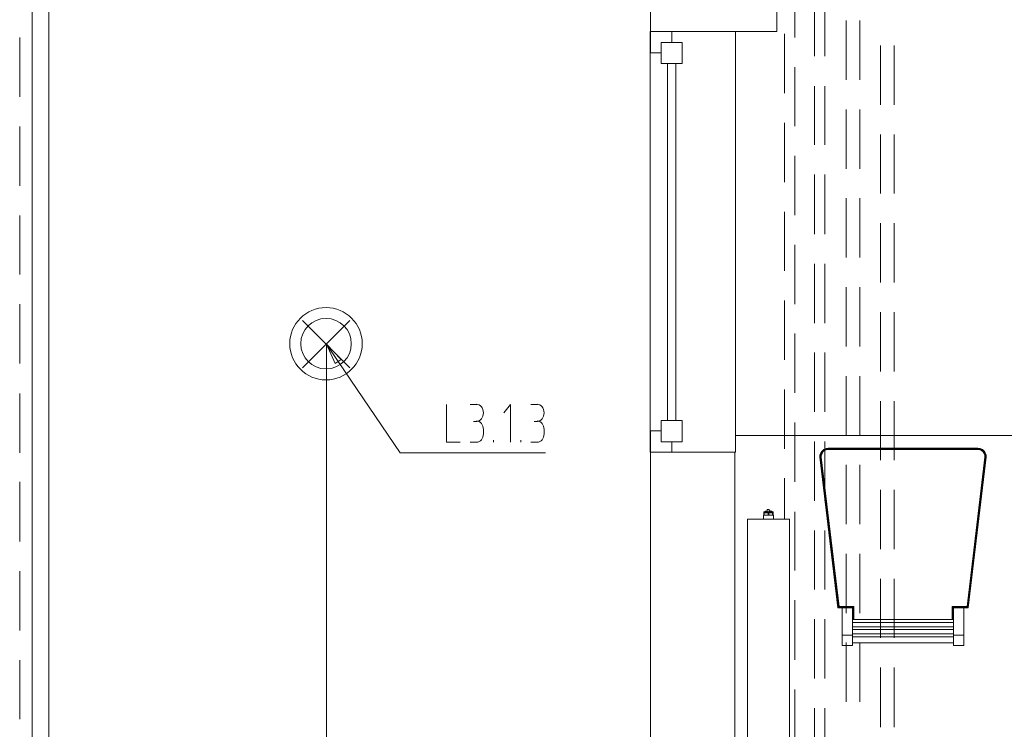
# Model space of a CAD drawing. Header units: millimetres. Extents: x 352 to 350573, y -22 to 37733.
# Tile 126 of 214: x 89579 to 94259, y 10543 to 13919. Entities that reach past the tile are written whole.
import ezdxf

# ---------------------------------------------------------------- set-up
doc = ezdxf.new("R2010")
doc.units = ezdxf.units.MM
doc.layers.add('PDF _0', color=1, linetype='Continuous')
doc.layers.add('PDF$_83$-$Floor$Plan$-$В_Этаж$02_Сводный$M-EQPM', color=2, linetype='Continuous')
for name, color, linetype, true_color in [('PDF _PD-Lighting', 7, 'Continuous', 0xb80000), ('PDF _PD-Lighting Text', 7, 'Continuous', 0xb80000), ('PDF$_83$-$Floor$Plan$-$В_Этаж$02_Сводный$A-DETL-MBND', 7, 'Continuous', 0xdd3700), ('PDF$_83$new_ifc_RVT-1-В_Этаж$02_Сводный$A-COLS', 7, 'Continuous', 0xdcdcdc), ('PDF$_83$new_ifc_RVT-1-В_Этаж$02_Сводный$A-DETL-MBND', 7, 'Continuous', 0xbababa), ('PDF$_83$new_ifc_RVT-1-В_Этаж$02_Сводный$A-FLOR-HRAL', 7, 'Continuous', 0xbababa), ('PDF$_83$new_ifc_RVT-1-В_Этаж$02_Сводный$A-GENM', 7, 'Continuous', 0xdd6e6e), ('PDF$_83$new_ifc_RVT-1-В_Этаж$02_Сводный$A-GLAZ', 7, 'Continuous', 0xdddd6e), ('PDF$_83$new_ifc_RVT-1-В_Этаж$02_Сводный$A-PART', 7, 'Continuous', 0xbababa), ('PDF$_83$new_ifc_RVT-1-В_Этаж$02_Сводный$A-WALL', 7, 'Continuous', 0xdcdcdc), ('PDF$_83$new_ifc_RVT-1-В_Этаж$02_Сводный$I-FURN', 7, 'Continuous', 0xbababa)]:
    doc.layers.add(name, color=color, linetype=linetype, true_color=true_color)

msp = doc.modelspace()

# ---------------------------------------------------------------- linework, layer by layer
at = {"layer": 'PDF _0', "color": 12, "lineweight": 0, "true_color": 0xb80000}
msp.add_lwpolyline([(91092.9, 12292.2), (91387.3, 11858.6), (91588.2, 11858.6), (92077.6, 11858.6)], dxfattribs=at)
at = {"layer": 'PDF _PD-Lighting', "lineweight": 0}
for points in [[(90923.9, 12262.4), (91148.6, 12487.2)], [(90923.9, 12487.2), (91148.6, 12262.4)], [(91037.2, 12375.8), (91037.2, 6292.9), (95457.2, 6292.9), (94496.4, 6292.9), (94496.4, 8606.3)]]:
    msp.add_lwpolyline(points, dxfattribs=at)
for radius in [172.1, 120.3]:
    msp.add_circle((91035, 12377.3), radius, dxfattribs=at)
at = {"layer": 'PDF _PD-Lighting Text', "lineweight": 0}
msp.add_lwpolyline([(91079, 12282.3), (91037.2, 12375.8), (91106.9, 12302.2)], close=True, dxfattribs=at)
for points in [[(91037.2, 12375.8), (91092.9, 12292.2)], [(91608.1, 12087.3), (91608.1, 11908.3), (91671.8, 11908.3)], [(91719.5, 12087.3), (91751.3, 12087.3)], [(91912.5, 11908.3), (91912.5, 12087.3), (91880.6, 12047.6)], [(92007.9, 12087.3), (92039.8, 12087.3)], [(91751.3, 12007.8), (91735.4, 12007.8)], [(92039.8, 12007.8), (92023.9, 12007.8)], [(91783.2, 11968), (91783.2, 11948.1)], [(92071.6, 11968), (92071.6, 11948.1)], [(91751.3, 11908.3), (91719.5, 11908.3)], [(91830.9, 11908.3), (91830.9, 11918.3)], [(91960.2, 11908.3), (91960.2, 11918.3)], [(92039.8, 11908.3), (92007.9, 11908.3)]]:
    msp.add_lwpolyline(points, dxfattribs=at)
for points in [[(91783.2, 12048.6), (91783.2, 12071.1), (91768.5, 12089.3), (91750.3, 12089.3)], [(92071.6, 12048.6), (92071.6, 12071.1), (92056.9, 12089.3), (92038.8, 12089.3)], [(91750.3, 12007.8), (91768.5, 12007.8), (91783.2, 12026), (91783.2, 12048.6)], [(92038.8, 12007.8), (92056.9, 12007.8), (92071.6, 12026), (92071.6, 12048.6)], [(91783.2, 11969), (91783.2, 11991.5), (91768.5, 12009.8), (91750.3, 12009.8)], [(92071.6, 11969), (92071.6, 11991.5), (92056.9, 12009.8), (92038.8, 12009.8)], [(91750.3, 11908.3), (91768.5, 11908.3), (91783.2, 11926.6), (91783.2, 11949.1)], [(92038.8, 11908.3), (92056.9, 11908.3), (92071.6, 11926.6), (92071.6, 11949.1)]]:
    msp.add_open_spline(points, degree=3, dxfattribs=at)
at = {"layer": 'PDF$_83$-$Floor$Plan$-$В_Этаж$02_Сводный$A-DETL-MBND', "color": 150, "lineweight": 0, "true_color": 0x007fff}
for points in [[(93263.1, 13833.8), (93263.1, 14116.3)], [(93213.4, 13851.7), (93213.4, 13569.3)], [(93263.1, 13412.1), (93263.1, 13692.6)], [(93213.4, 13428), (93213.4, 13145.6)], [(93263.1, 12988.4), (93263.1, 13270.9)], [(93213.4, 13004.4), (93213.4, 12723.9)], [(93263.1, 12564.7), (93263.1, 12847.2)], [(93213.4, 12582.6), (93213.4, 12300.2)], [(93263.1, 12143), (93263.1, 12425.5)], [(93213.4, 12159), (93213.4, 11876.5)], [(93263.1, 11719.4), (93263.1, 12001.8)], [(93213.4, 11737.3), (93213.4, 11542.3)], [(93263.1, 11297.6), (93263.1, 11578.1)], [(93263.1, 10874), (93263.1, 11156.4)], [(93263.1, 10452.3), (93263.1, 10732.7)]]:
    msp.add_lwpolyline(points, dxfattribs=at)
at = {"layer": 'PDF$_83$-$Floor$Plan$-$В_Этаж$02_Сводный$A-DETL-MBND', "color": 220, "lineweight": 0, "true_color": 0xff00bf}
for points in [[(93356.6, 14026.8), (93356.6, 13744.3)], [(93406.3, 13744.3), (93406.3, 14026.8)], [(93356.6, 13603.1), (93356.6, 13322.6)], [(93406.3, 13322.6), (93406.3, 13603.1)], [(93356.6, 13181.4), (93356.6, 12898.9)], [(93406.3, 12898.9), (93406.3, 13181.4)], [(93356.6, 12757.7), (93356.6, 12475.2)], [(93406.3, 12475.2), (93406.3, 12757.7)], [(93356.6, 12336), (93356.6, 12053.5)], [(93406.3, 12053.5), (93406.3, 12336)], [(93356.6, 11912.3), (93356.6, 11629.8)], [(93406.3, 11629.8), (93406.3, 11912.3)], [(93356.6, 11488.6), (93356.6, 11208.1)], [(93406.3, 11208.1), (93406.3, 11488.6)], [(93356.6, 11066.9), (93356.6, 10784.4)], [(93406.3, 10784.4), (93406.3, 11066.9)], [(93356.6, 10643.2), (93356.6, 10360.8)], [(93406.3, 10360.8), (93406.3, 10643.2)]]:
    msp.add_lwpolyline(points, dxfattribs=at)
at = {"layer": 'PDF$_83$-$Floor$Plan$-$В_Этаж$02_Сводный$A-DETL-MBND', "color": 5, "lineweight": 0}
for points in [[(93507.8, 13915.4), (93507.8, 13632.9)], [(93571.4, 13632.9), (93571.4, 13915.4)], [(93507.8, 13491.7), (93507.8, 13209.2)], [(93571.4, 13209.2), (93571.4, 13491.7)], [(93507.8, 13070), (93507.8, 12787.5)], [(93571.4, 12787.5), (93571.4, 13070)], [(93507.8, 12646.3), (93507.8, 12363.8)], [(93571.4, 12363.8), (93571.4, 12646.3)], [(93507.8, 12222.6), (93507.8, 11942.1)], [(93571.4, 11942.1), (93571.4, 12222.6)], [(93507.8, 11800.9), (93507.8, 11518.4)], [(93571.4, 11518.4), (93571.4, 11800.9)], [(93507.8, 11377.2), (93507.8, 11094.8)], [(93571.4, 11094.8), (93571.4, 11377.2)], [(93507.8, 10955.5), (93507.8, 10673.1)], [(93571.4, 10673.1), (93571.4, 10955.5)]]:
    msp.add_lwpolyline(points, dxfattribs=at)
at = {"layer": 'PDF$_83$-$Floor$Plan$-$В_Этаж$02_Сводный$A-DETL-MBND', "color": 1, "lineweight": 0}
for points in [[(93670.9, 13796), (93670.9, 13513.6)], [(93734.5, 13513.6), (93734.5, 13796)], [(93670.9, 13372.3), (93670.9, 13091.9)], [(93734.5, 13091.9), (93734.5, 13372.3)], [(93670.9, 12950.6), (93670.9, 12668.2)], [(93734.5, 12668.2), (93734.5, 12950.6)], [(93670.9, 12527), (93670.9, 12244.5)], [(93734.5, 12244.5), (93734.5, 12527)], [(93670.9, 12103.3), (93670.9, 11822.8)], [(93734.5, 11822.8), (93734.5, 12103.3)], [(93670.9, 11681.6), (93670.9, 11399.1)], [(93734.5, 11399.1), (93734.5, 11681.6)], [(93670.9, 11257.9), (93670.9, 10977.4)], [(93734.5, 10977.4), (93734.5, 11257.9)], [(93670.9, 10836.2), (93670.9, 10553.7)], [(93734.5, 10553.7), (93734.5, 10836.2)]]:
    msp.add_lwpolyline(points, dxfattribs=at)
at = {"layer": 'PDF$_83$-$Floor$Plan$-$В_Этаж$02_Сводный$M-EQPM', "lineweight": 0}
for points in [[(93115.9, 11562.2), (93113.9, 11562.2), (93113.9, 11542.3)], [(93115.9, 11572.2), (93115.9, 11562.2), (93117.9, 11562.2), (93117.9, 11572.2)], [(93117.9, 11578.1), (93119.9, 11578.1), (93121.9, 11580.1), (93129.8, 11582.1), (93131.8, 11582.1)], [(93135.8, 11562.2), (93117.9, 11562.2)], [(93141.8, 11578.1), (93141.8, 11588.1), (93131.8, 11588.1), (93131.8, 11578.1)], [(93135.8, 11572.2), (93135.8, 11562.2), (93139.8, 11562.2), (93139.8, 11572.2)], [(93157.7, 11562.2), (93139.8, 11562.2)], [(93157.7, 11578.1), (93155.7, 11578.1), (93151.7, 11580.1), (93145.7, 11582.1), (93141.8, 11582.1)], [(93157.7, 11572.2), (93157.7, 11562.2), (93159.7, 11562.2), (93159.7, 11572.2)], [(93161.7, 11542.3), (93161.7, 11562.2), (93159.7, 11562.2)]]:
    msp.add_lwpolyline(points, dxfattribs=at)
for points in [[(93157.7, 11572.2), (93159.7, 11572.2), (93159.7, 11578.1), (93115.9, 11578.1), (93115.9, 11572.2), (93117.9, 11572.2), (93135.8, 11572.2), (93139.8, 11572.2)], [(93038.3, 11542.3), (93038.3, 9143.4), (93237.2, 9143.4), (93237.2, 11542.3)], [(93237.2, 11542.3), (93237.2, 9143.4), (93038.3, 9143.4), (93038.3, 11542.3)]]:
    msp.add_lwpolyline(points, close=True, dxfattribs=at)
at = {"layer": 'PDF$_83$new_ifc_RVT-1-В_Этаж$02_Сводный$A-COLS', "lineweight": 0}
msp.add_lwpolyline([(92576.8, 13861.7), (93177.6, 13861.7), (93177.6, 14460.4), (92576.8, 14460.4)], close=True, dxfattribs=at)
msp.add_lwpolyline([(92576.8, 13861.7), (93177.6, 13861.7), (93177.6, 14460.4), (92576.8, 14460.4)], close=True, dxfattribs=at)
at = {"layer": 'PDF$_83$new_ifc_RVT-1-В_Этаж$02_Сводный$A-DETL-MBND', "lineweight": 0}
for points in [[(89579.2, 13833.8), (89579.2, 13551.4)], [(89579.2, 13410.1), (89579.2, 13127.7)], [(89579.2, 12986.4), (89579.2, 12706)], [(89579.2, 12564.7), (89579.2, 12282.3)], [(89579.2, 12141.1), (89579.2, 11858.6)], [(89579.2, 11719.4), (89579.2, 11436.9)], [(89579.2, 11295.7), (89579.2, 11013.2)], [(89579.2, 10872), (89579.2, 10591.5)]]:
    msp.add_lwpolyline(points, dxfattribs=at)
at = {"layer": 'PDF$_83$new_ifc_RVT-1-В_Этаж$02_Сводный$A-FLOR-HRAL', "lineweight": 0}
for points in [[(89638.9, 4817), (89638.9, 4809), (89638.9, 4817), (89638.9, 4868.7), (89638.9, 17915.6), (89718.4, 17909.6), (89718.4, 17915.6), (89720.4, 17917.6), (89722.4, 17919.6), (89724.4, 17921.6), (89726.4, 17921.6), (89730.4, 17923.6), (89778.1, 17923.6), (89778.1, 17959.4), (89778.1, 17923.6), (92437.6, 17923.6)], [(89638.9, 17915.6), (89718.4, 17909.6), (89718.4, 4868.7), (89638.9, 4868.7), (89718.4, 4868.7), (89718.4, 4822.9), (89718.4, 4817), (89720.4, 4815), (89722.4, 4813), (89724.4, 4811), (89726.4, 4811), (89730.4, 4809), (89726.4, 4729.4), (89718.4, 4729.4)]]:
    msp.add_lwpolyline(points, dxfattribs=at)
at = {"layer": 'PDF$_83$new_ifc_RVT-1-В_Этаж$02_Сводный$A-GENM', "lineweight": 0}
msp.add_lwpolyline([(92980.6, 11860.6), (92980.6, 13861.7), (92574.9, 13861.7), (92574.9, 11860.6)], close=True, dxfattribs=at)
at = {"layer": 'PDF$_83$new_ifc_RVT-1-В_Этаж$02_Сводный$A-GLAZ', "lineweight": 0}
for points in [[(92678.3, 13810), (92678.3, 13861.7), (92576.8, 13861.7), (92576.8, 13760.2), (92628.6, 13760.2), (92628.6, 13810)], [(92628.6, 13810), (92628.6, 13710.5), (92728, 13710.5), (92728, 13810)], [(92628.6, 12011.8), (92628.6, 11910.3), (92728, 11910.3), (92728, 12011.8)], [(92678.3, 11860.6), (92678.3, 11910.3), (92628.6, 11910.3), (92628.6, 11962), (92576.8, 11962), (92576.8, 11860.6)]]:
    msp.add_lwpolyline(points, close=True, dxfattribs=at)
at = {"layer": 'PDF$_83$new_ifc_RVT-1-В_Этаж$02_Сводный$A-GLAZ', "color": 9, "lineweight": 0, "true_color": 0xbababa}
for points in [[(92658.4, 13710.5), (92658.4, 12011.8)], [(92698.2, 12011.8), (92698.2, 13710.5)]]:
    msp.add_lwpolyline(points, dxfattribs=at)
at = {"layer": 'PDF$_83$new_ifc_RVT-1-В_Этаж$02_Сводный$A-PART', "lineweight": 0}
for points in [[(89638.9, 4817), (89638.9, 4809), (89638.9, 4817), (89638.9, 4868.7), (89638.9, 17915.6), (89718.4, 17909.6), (89718.4, 17915.6), (89720.4, 17917.6), (89722.4, 17919.6), (89724.4, 17921.6), (89726.4, 17921.6), (89730.4, 17923.6), (89778.1, 17923.6), (89778.1, 17959.4), (89778.1, 17923.6), (92437.6, 17923.6)], [(89638.9, 17915.6), (89718.4, 17909.6), (89718.4, 4868.7), (89638.9, 4868.7), (89718.4, 4868.7), (89718.4, 4822.9), (89718.4, 4817), (89720.4, 4815), (89722.4, 4813), (89724.4, 4811), (89726.4, 4811), (89730.4, 4809), (89726.4, 4729.4), (89718.4, 4729.4)]]:
    msp.add_lwpolyline(points, dxfattribs=at)
at = {"layer": 'PDF$_83$new_ifc_RVT-1-В_Этаж$02_Сводный$A-WALL', "lineweight": 0}
msp.add_lwpolyline([(92978.7, 8662), (92978.7, 11860.6), (92576.8, 11860.6), (92576.8, 8662)], close=True, dxfattribs=at)
at = {"layer": 'PDF$_83$new_ifc_RVT-1-В_Этаж$02_Сводный$I-FURN', "lineweight": 0}
for points in [[(92978.7, 15222.3), (94577.9, 15222.3), (94577.9, 11940.1), (92980.6, 11940.1)], [(93386.4, 11858.6), (93388.4, 11856.6), (93384.4, 11846.7), (93384.4, 11836.7), (93382.5, 11836.7), (93382.5, 11846.7), (93386.4, 11858.6), (93392.4, 11866.6), (93400.4, 11874.5), (93412.3, 11878.5), (93422.2, 11880.5), (94132.4, 11880.5), (94144.3, 11878.5), (94154.3, 11874.5), (94162.2, 11866.6), (94168.2, 11858.6), (94172.2, 11846.7), (94172.2, 11836.7), (94086.6, 11120.6), (94017, 11120.6), (94017, 10991.3), (94017, 10941.6), (94066.7, 10941.6), (94066.7, 10991.3), (94066.7, 11120.6)], [(93382.5, 11846.7), (93384.4, 11846.7), (93382.5, 11836.7), (93468, 11120.6), (93487.9, 11120.6), (93537.6, 11120.6), (93537.6, 10991.3), (93537.6, 10941.6), (93487.9, 10941.6), (93487.9, 10991.3), (93487.9, 11120.6)], [(94144.3, 11878.5), (94142.3, 11878.5), (94132.4, 11880.5), (93422.2, 11880.5), (93412.3, 11878.5), (93402.3, 11874.5), (93402.3, 11872.5), (93394.4, 11866.6), (93388.4, 11856.6), (93386.4, 11846.7), (93384.4, 11846.7), (93386.4, 11858.6), (93392.4, 11866.6), (93402.3, 11874.5), (93400.4, 11874.5)], [(93384.4, 11846.7), (93384.4, 11846.7)], [(93543.6, 11126.6), (93472, 11126.6), (93472, 11124.6), (93386.4, 11836.7), (93386.4, 11846.7), (93384.4, 11836.7), (93470, 11122.6), (93539.6, 11122.6), (93541.6, 11124.6), (93541.6, 11064.9)], [(93388.4, 11846.7), (93386.4, 11846.7), (93390.4, 11856.6), (93396.4, 11864.6), (93402.3, 11870.5), (93402.3, 11872.5), (93412.3, 11876.5), (93412.3, 11878.5)], [(93386.4, 11858.6), (93386.4, 11858.6)], [(93386.4, 11846.7), (93386.4, 11846.7)], [(93537.6, 11064.9), (94017, 11064.9), (94017, 11120.6), (94066.7, 11120.6), (94086.6, 11120.6), (94172.2, 11836.7), (94172.2, 11846.7), (94168.2, 11858.6), (94162.2, 11866.6), (94154.3, 11874.5), (94144.3, 11878.5), (94132.4, 11880.5), (93422.2, 11880.5), (93412.3, 11878.5), (93402.3, 11874.5), (93394.4, 11866.6), (93396.4, 11864.6), (93390.4, 11856.6), (93388.4, 11846.7), (93392.4, 11854.6), (93390.4, 11856.6), (93388.4, 11856.6), (93394.4, 11866.6), (93392.4, 11866.6)], [(93388.4, 11856.6), (93388.4, 11856.6)], [(93388.4, 11846.7), (93388.4, 11846.7)], [(93390.4, 11856.6), (93390.4, 11856.6)], [(93392.4, 11854.6), (93396.4, 11862.6), (93396.4, 11864.6), (93404.3, 11870.5), (93402.3, 11870.5), (93412.3, 11876.5), (93422.2, 11878.5), (93422.2, 11880.5)], [(93392.4, 11866.6), (93392.4, 11866.6)], [(93394.4, 11866.6), (93394.4, 11866.6)], [(93396.4, 11862.6), (93404.3, 11868.5), (93404.3, 11870.5), (93412.3, 11874.5), (93412.3, 11876.5), (93422.2, 11876.5), (93422.2, 11878.5), (94132.4, 11878.5), (94132.4, 11880.5)], [(93396.4, 11864.6), (93396.4, 11864.6)], [(93402.3, 11874.5), (93402.3, 11874.5)], [(93404.3, 11868.5), (93412.3, 11872.5), (93412.3, 11874.5), (93422.2, 11876.5), (94132.4, 11876.5), (94132.4, 11878.5), (94142.3, 11876.5), (94142.3, 11878.5), (94152.3, 11874.5), (94154.3, 11874.5)], [(93412.3, 11878.5), (93412.3, 11878.5)], [(93412.3, 11878.5), (93412.3, 11878.5)], [(93412.3, 11876.5), (93412.3, 11876.5)], [(93412.3, 11872.5), (93422.2, 11874.5), (93422.2, 11876.5), (94132.4, 11876.5), (94142.3, 11876.5), (94152.3, 11872.5), (94152.3, 11874.5), (94162.2, 11866.6), (94168.2, 11856.6), (94168.2, 11858.6)], [(93422.2, 11880.5), (93422.2, 11880.5)], [(93422.2, 11880.5), (93422.2, 11880.5)], [(93422.2, 11880.5), (93422.2, 11880.5)], [(93422.2, 11876.5), (93422.2, 11876.5)], [(93422.2, 11874.5), (94132.4, 11874.5), (94132.4, 11876.5), (94142.3, 11874.5), (94142.3, 11876.5), (94152.3, 11870.5), (94152.3, 11872.5), (94160.2, 11866.6), (94162.2, 11866.6)], [(94158.2, 11862.6), (94162.2, 11854.6), (94164.2, 11856.6), (94166.2, 11846.7), (94168.2, 11846.7), (94168.2, 11836.7), (94170.2, 11836.7), (94084.6, 11122.6), (94015, 11122.6), (94015, 11064.9), (94015, 11122.6), (94013, 11124.6), (94084.6, 11124.6), (94082.6, 11126.6), (94166.2, 11836.7), (94166.2, 11846.7)], [(94162.2, 11854.6), (94166.2, 11846.7), (94166.2, 11836.7), (94168.2, 11836.7), (94084.6, 11124.6), (94084.6, 11122.6), (94086.6, 11122.6), (94015, 11122.6), (94017, 11120.6)], [(94150.3, 11868.5), (94158.2, 11862.6), (94158.2, 11864.6), (94164.2, 11856.6), (94168.2, 11846.7), (94170.2, 11846.7), (94170.2, 11836.7), (94086.6, 11122.6), (94086.6, 11120.6)], [(94132.4, 11880.5), (94132.4, 11880.5)], [(94132.4, 11880.5), (94132.4, 11880.5)], [(94132.4, 11876.5), (94132.4, 11876.5)], [(94132.4, 11874.5), (94142.3, 11872.5), (94142.3, 11874.5), (94150.3, 11870.5), (94152.3, 11870.5), (94160.2, 11864.6), (94160.2, 11866.6), (94166.2, 11856.6), (94168.2, 11856.6), (94170.2, 11846.7), (94172.2, 11846.7)], [(94142.3, 11876.5), (94142.3, 11876.5)], [(94142.3, 11872.5), (94150.3, 11868.5), (94150.3, 11870.5), (94158.2, 11864.6), (94160.2, 11864.6), (94164.2, 11856.6), (94166.2, 11856.6), (94170.2, 11846.7), (94170.2, 11836.7), (94172.2, 11836.7)], [(94144.3, 11878.5), (94144.3, 11878.5)], [(94154.3, 11874.5), (94154.3, 11874.5)], [(94162.2, 11866.6), (94162.2, 11866.6)], [(94162.2, 11866.6), (94162.2, 11866.6)], [(94164.2, 11856.6), (94164.2, 11856.6)], [(94166.2, 11846.7), (94166.2, 11846.7)], [(94168.2, 11858.6), (94168.2, 11858.6)], [(94170.2, 11846.7), (94170.2, 11846.7)], [(94172.2, 11846.7), (94172.2, 11846.7)], [(93382.5, 11836.7), (93382.5, 11836.7)], [(93382.5, 11836.7), (93468, 11120.6), (93539.6, 11120.6), (93539.6, 11122.6), (93539.6, 11064.9), (93539.6, 11120.6), (93537.6, 11120.6)], [(93384.4, 11836.7), (93384.4, 11836.7)], [(93388.4, 11836.7), (93388.4, 11836.7)], [(93474, 11126.6), (93388.4, 11836.7)], [(94166.2, 11836.7), (94082.6, 11126.6), (94011, 11126.6), (94013, 11124.6), (94013, 11064.9)], [(94166.2, 11836.7), (94166.2, 11836.7)], [(94170.2, 11836.7), (94170.2, 11836.7)], [(94172.2, 11836.7), (94172.2, 11836.7)], [(93539.6, 11064.9), (93539.6, 11122.6), (93470, 11122.6), (93468, 11120.6)], [(93468, 11120.6), (93468, 11120.6)], [(93468, 11120.6), (93468, 11120.6)], [(93470, 11122.6), (93470, 11122.6)], [(93537.6, 11120.6), (93537.6, 11120.6)], [(93539.6, 11122.6), (93539.6, 11122.6)], [(93543.6, 11126.6), (93543.6, 11126.6)], [(94082.6, 11126.6), (94011, 11126.6), (94011, 11064.9), (94011, 11126.6)], [(94011, 11126.6), (94011, 11126.6)], [(94015, 11122.6), (94015, 11122.6)], [(94017, 11120.6), (94017, 11120.6)], [(94017, 11120.6), (94017, 11120.6)], [(94082.6, 11126.6), (94082.6, 11126.6)], [(94086.6, 11120.6), (94086.6, 11120.6)], [(94086.6, 11120.6), (94086.6, 11120.6)], [(93537.6, 11051), (94017, 11051)], [(93537.6, 11031.1), (94017, 11031.1)], [(93537.6, 11017.2), (94017, 11017.2)], [(93537.6, 10997.3), (94017, 10997.3)], [(93487.9, 10991.3), (93537.6, 10991.3)], [(93537.6, 10983.4), (94017, 10983.4)], [(94017, 10953.5), (93537.6, 10953.5)], [(94017, 10991.3), (94066.7, 10991.3)]]:
    msp.add_lwpolyline(points, dxfattribs=at)
msp.add_lwpolyline([(93384.4, 11836.7), (93470, 11122.6), (93472, 11124.6), (93541.6, 11124.6), (93543.6, 11126.6), (93543.6, 11064.9), (93543.6, 11126.6), (93474, 11126.6), (93472, 11126.6), (93388.4, 11836.7), (93388.4, 11846.7), (93388.4, 11836.7), (93386.4, 11836.7)], close=True, dxfattribs=at)

doc.saveas('drawing.dxf')
